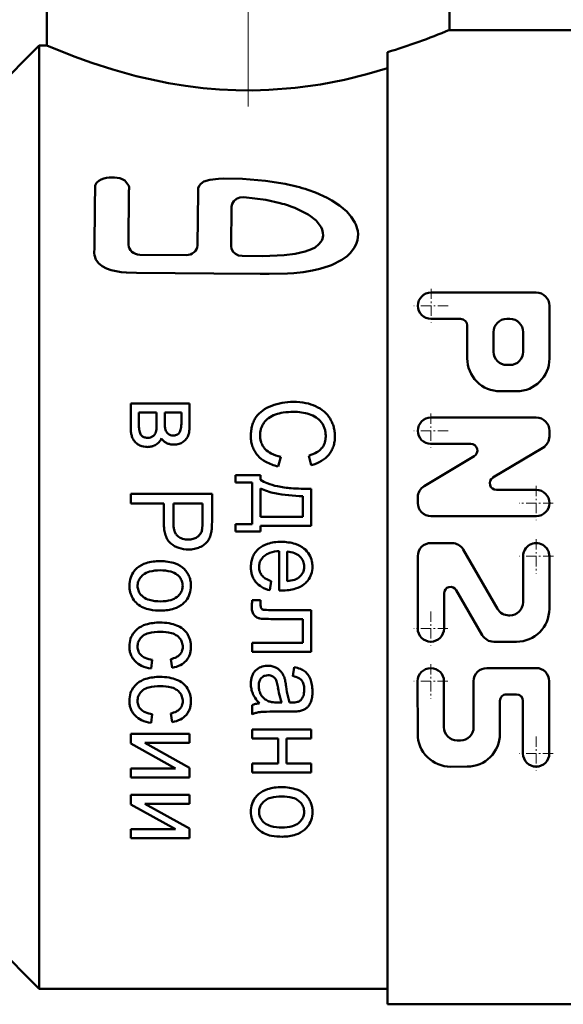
# Model space of a CAD drawing. Extents: x -1358 to 1757, y -1552 to 637.
# Tile 81 of 98: x 1088 to 1123, y -230 to -167. Entities that reach past the tile are written whole.
import ezdxf

# ---------------------------------------------------------------- set-up
doc = ezdxf.new("R2010")
doc.units = 0
doc.linetypes.add('DASHDOT', pattern=[18.5, 12, -3, 0.5, -3])

msp = doc.modelspace()

# ---------------------------------------------------------------- linework, layer by layer
at = {"color": 7, "linetype": 'DASHDOT', "lineweight": 18}
msp.add_line((1102.804, -141.874), (1102.804, -174.072), dxfattribs=at)
at = {"color": 7, "lineweight": 50}
for p, q in [((1115.804, -167.43), (1115.804, -156.68)), ((1089.804, -163.68), (1089.804, -168.43)), ((1115.804, -167.43), (1123.804, -167.43)), ((1086.304, -171.43), (1089.304, -168.43)), ((1089.304, -198.93), (1089.304, -168.43)), ((1089.304, -168.43), (1089.804, -168.43)), ((1111.804, -198.93), (1111.804, -168.859)), ((1095.101, -177.514), (1094.834, -177.158)), ((1095.098, -177.801), (1095.073, -181.323)), ((1099.562, -177.885), (1099.525, -181.361)), ((1101.728, -178.864), (1101.703, -181.4)), ((1106.675, -179.356), (1105.948, -178.99)), ((1095.795, -181.959), (1098.788, -181.987)), ((1105.83, -181.902), (1106.489, -181.755)), ((1121.417, -184.411), (1114.614, -184.411)), ((1122.268, -188.663), (1122.268, -185.261)), ((1116.528, -186.112), (1114.614, -186.112)), ((1116.953, -188.663), (1116.953, -186.537)), ((1119.717, -186.112), (1119.504, -186.112)), ((1118.654, -188.237), (1118.654, -186.962)), ((1120.567, -188.237), (1120.567, -186.962)), ((1119.717, -189.088), (1119.504, -189.088)), ((1120.142, -190.788), (1119.079, -190.788)), ((1095.212, -193.128), (1095.212, -191.585)), ((1099.02, -191.585), (1095.212, -191.585)), ((1099.02, -192.922), (1099.02, -191.585)), ((1095.743, -192.928), (1095.743, -192.165)), ((1096.887, -192.165), (1095.743, -192.165)), ((1096.887, -192.867), (1096.887, -192.165)), ((1097.417, -192.783), (1097.417, -192.165)), ((1098.485, -192.165), (1097.417, -192.165)), ((1098.485, -192.803), (1098.485, -192.165)), ((1096.884, -193.055), (1096.887, -192.867)), ((1097.417, -192.783), (1097.42, -192.968)), ((1121.411, -192.489), (1114.608, -192.489)), ((1096.876, -193.192), (1096.884, -193.055)), ((1097.42, -192.968), (1097.428, -193.096)), ((1098.367, -193.458), (1098.303, -193.536)), ((1122.261, -193.708), (1122.261, -193.34)), ((1095.474, -194.046), (1095.515, -194.092)), ((1096.162, -193.781), (1096.23, -193.792)), ((1096.23, -193.792), (1096.309, -193.798)), ((1117.183, -194.19), (1114.608, -194.19)), ((1121.848, -194.438), (1118.617, -196.376)), ((1104.904, -195.025), (1104.729, -195.65)), ((1106.715, -194.954), (1106.876, -195.569)), ((1117.402, -194.98), (1114.17, -196.918)), ((1101.983, -196.684), (1101.983, -196.207)), ((1103.592, -196.207), (1101.983, -196.207)), ((1103.062, -196.684), (1101.983, -196.684)), ((1103.062, -199.377), (1103.062, -196.684)), ((1103.592, -196.513), (1103.592, -196.207)), ((1103.592, -198.906), (1103.592, -197.067)), ((1106.869, -199.483), (1106.869, -197.099)), ((1121.411, -197.166), (1118.836, -197.166)), ((1095.212, -198.044), (1095.212, -197.419)), ((1100.468, -197.419), (1095.212, -197.419)), ((1100.468, -199.2), (1100.468, -197.419)), ((1106.335, -198.906), (1106.335, -197.583)), ((1113.758, -198.016), (1113.758, -197.648)), ((1097.349, -198.044), (1095.212, -198.044)), ((1097.349, -199.255), (1097.349, -198.044)), ((1097.969, -199.265), (1097.969, -198.044)), ((1099.848, -198.044), (1097.969, -198.044)), ((1099.848, -199.252), (1099.848, -198.044)), ((1089.304, -229.43), (1089.304, -198.93)), ((1099.844, -199.464), (1099.848, -199.252)), ((1100.464, -199.435), (1100.468, -199.2)), ((1106.335, -198.906), (1103.592, -198.906)), ((1111.804, -230.43), (1111.804, -198.93)), ((1121.411, -198.867), (1114.608, -198.867)), ((1099.836, -199.61), (1099.844, -199.464)), ((1100.455, -199.615), (1100.464, -199.435)), ((1101.983, -199.853), (1101.983, -199.377)), ((1103.062, -199.377), (1101.983, -199.377)), ((1103.592, -199.853), (1101.983, -199.853)), ((1106.869, -199.483), (1103.592, -199.483)), ((1103.592, -199.853), (1103.592, -199.483)), ((1098.845, -200.377), (1098.927, -200.379)), ((1104.801, -203.675), (1104.801, -201.124)), ((1105.331, -203.066), (1105.331, -201.156)), ((1114.609, -200.604), (1115.965, -200.605)), ((1116.701, -201.03), (1118.912, -204.86)), ((1106.127, -201.458), (1106.148, -201.478)), ((1113.758, -201.453), (1113.754, -206.13)), ((1120.561, -201.459), (1120.559, -204.435)), ((1122.262, -201.461), (1122.259, -204.862)), ((1104.288, -203.06), (1104.205, -203.659)), ((1104.801, -203.675), (1104.815, -203.676)), ((1104.815, -203.676), (1104.852, -203.676)), ((1104.852, -203.676), (1104.891, -203.677)), ((1104.891, -203.677), (1104.922, -203.677)), ((1104.922, -203.678), (1104.946, -203.678)), ((1104.946, -203.678), (1104.965, -203.678)), ((1104.965, -203.678), (1104.973, -203.678)), ((1116.25, -203.651), (1117.929, -206.558)), ((1103.065, -204.297), (1103.052, -204.429)), ((1103.603, -204.297), (1103.065, -204.297)), ((1103.603, -204.551), (1103.603, -204.297)), ((1115.457, -203.863), (1115.455, -206.132)), ((1103.038, -204.662), (1103.037, -204.764)), ((1103.044, -204.545), (1103.038, -204.662)), ((1103.052, -204.429), (1103.044, -204.545)), ((1103.606, -204.641), (1103.603, -204.551)), ((1103.613, -204.706), (1103.606, -204.641)), ((1103.769, -204.91), (1103.775, -204.912)), ((1106.869, -204.938), (1104.359, -204.938)), ((1106.869, -207.63), (1106.869, -204.938)), ((1106.335, -205.517), (1104.438, -205.517)), ((1106.335, -207.054), (1106.335, -205.517)), ((1119.648, -205.285), (1119.708, -205.285)), ((1103.062, -207.63), (1103.062, -207.054)), ((1106.335, -207.054), (1103.062, -207.054)), ((1118.664, -206.983), (1120.131, -206.986)), ((1096.607, -208.151), (1096.524, -208.721)), ((1097.804, -208.103), (1097.901, -208.667)), ((1106.869, -207.63), (1103.062, -207.63)), ((1104.066, -208.534), (1104.037, -208.534)), ((1105.783, -208.634), (1105.697, -209.201)), ((1121.402, -208.686), (1118.213, -208.688)), ((1103.724, -209.266), (1103.653, -209.328)), ((1113.75, -209.542), (1113.753, -212.944)), ((1115.45, -209.541), (1115.453, -212.517)), ((1117.364, -209.539), (1117.366, -212.516)), ((1122.253, -209.535), (1122.257, -214.212)), ((1120.128, -210.387), (1119.49, -210.388)), ((1103.062, -211.684), (1103.062, -211.078)), ((1104.973, -210.914), (1104.736, -210.914)), ((1105.478, -210.914), (1105.501, -210.915)), ((1105.501, -210.915), (1105.541, -210.916)), ((1105.541, -210.916), (1105.571, -210.916)), ((1105.571, -210.916), (1105.593, -210.917)), ((1105.593, -210.917), (1105.61, -210.917)), ((1105.61, -210.917), (1105.623, -210.917)), ((1105.623, -210.917), (1105.633, -210.917)), ((1105.633, -210.917), (1105.64, -210.917)), ((1105.64, -210.917), (1105.645, -210.917)), ((1105.645, -210.917), (1105.646, -210.917)), ((1106.202, -210.753), (1106.16, -210.79)), ((1119.066, -210.814), (1119.067, -212.935)), ((1120.554, -210.812), (1120.557, -214.214)), ((1096.607, -211.665), (1096.524, -212.235)), ((1097.804, -211.617), (1097.901, -212.181)), ((1105.517, -211.5), (1104.657, -211.5)), ((1095.212, -213.572), (1095.212, -212.947)), ((1099.02, -212.947), (1095.212, -212.947)), ((1099.02, -213.527), (1099.02, -212.947)), ((1103.062, -213.249), (1103.062, -212.669)), ((1106.869, -212.669), (1103.062, -212.669)), ((1104.75, -213.249), (1103.062, -213.249)), ((1104.75, -214.856), (1104.75, -213.249)), ((1106.869, -213.249), (1105.284, -213.249)), ((1105.284, -214.856), (1105.284, -213.249)), ((1106.869, -213.249), (1106.869, -212.669)), ((1095.212, -213.572), (1098.098, -215.179)), ((1099.02, -213.527), (1096.116, -213.527)), ((1096.116, -213.527), (1099.02, -215.134)), ((1116.517, -213.367), (1116.304, -213.367)), ((1095.212, -215.759), (1095.212, -215.179)), ((1098.098, -215.179), (1095.212, -215.179)), ((1099.02, -215.759), (1099.02, -215.134)), ((1103.062, -215.436), (1103.062, -214.856)), ((1104.75, -214.856), (1103.062, -214.856)), ((1106.869, -214.856), (1105.284, -214.856)), ((1106.869, -215.436), (1106.869, -214.856)), ((1116.943, -215.063), (1115.88, -215.068)), ((1099.02, -215.759), (1095.212, -215.759)), ((1106.869, -215.436), (1103.062, -215.436)), ((1095.212, -217.508), (1095.212, -216.883)), ((1099.02, -216.883), (1095.212, -216.883)), ((1099.02, -217.463), (1099.02, -216.883)), ((1095.212, -217.508), (1098.098, -219.115)), ((1099.02, -217.463), (1096.116, -217.463)), ((1096.116, -217.463), (1099.02, -219.07)), ((1095.212, -219.695), (1095.212, -219.115)), ((1098.098, -219.115), (1095.212, -219.115)), ((1099.02, -219.695), (1099.02, -219.07)), ((1099.02, -219.695), (1095.212, -219.695)), ((1086.304, -226.43), (1089.304, -229.43)), ((1089.304, -229.43), (1111.804, -229.43)), ((1111.804, -230.43), (1123.804, -230.43))]:
    msp.add_line(p, q, dxfattribs=at)
at = {"color": 7, "linetype": 'DASHDOT', "lineweight": 18, "ltscale": 0.055273}
for p, q in [((1114.614, -184.156), (1114.614, -186.367)), ((1114.608, -192.234), (1114.608, -194.445)), ((1121.411, -196.911), (1121.411, -199.122)), ((1122.516, -198.016), (1120.305, -198.016)), ((1121.411, -200.354), (1121.411, -202.565)), ((1122.517, -201.46), (1120.306, -201.46)), ((1114.605, -205.026), (1114.605, -207.237)), ((1115.71, -206.131), (1113.499, -206.131)), ((1114.6, -208.436), (1114.6, -210.647)), ((1115.706, -209.542), (1113.495, -209.542)), ((1121.407, -213.108), (1121.407, -215.318)), ((1122.512, -214.213), (1120.301, -214.213))]:
    msp.add_line(p, q, dxfattribs=at)
at = {"color": 7, "linetype": 'DASHDOT', "lineweight": 18, "ltscale": 0.05527}
for p, q in [((1115.72, -185.261), (1113.509, -185.261)), ((1115.713, -193.34), (1113.503, -193.34))]:
    msp.add_line(p, q, dxfattribs=at)
at = {"color": 7, "lineweight": 50}
for points in [[(1089.804, -168.43), (1091.558, -169.135), (1092.711, -169.551), (1094.061, -169.987), (1095.566, -170.406), (1097.658, -170.863), (1098.76, -171.044), (1099.891, -171.186), (1100.941, -171.276), (1102.003, -171.327), (1103.069, -171.338), (1104.135, -171.307), (1105.829, -171.174), (1107.478, -170.946), (1109.017, -170.648), (1110.47, -170.294), (1111.804, -169.908)], [(1094.834, -177.158), (1094.658, -177.069), (1094.502, -177.021), (1094.174, -176.969)], [(1093.158, -177.172), (1093.01, -177.309), (1092.922, -177.486), (1092.912, -177.574)], [(1093.479, -177.031), (1093.307, -177.092), (1093.158, -177.172)], [(1105.183, -177.385), (1103.929, -177.187), (1102.429, -177.064), (1101.21, -177.038), (1100.894, -177.047), (1100.315, -177.115), (1099.945, -177.236), (1099.745, -177.373), (1099.638, -177.509), (1099.579, -177.667), (1099.562, -177.885)], [(1102.522, -178.238), (1102.267, -178.258), (1102.038, -178.352), (1101.869, -178.496), (1101.763, -178.676), (1101.728, -178.864)], [(1104.867, -178.621), (1103.942, -178.416), (1102.522, -178.238)], [(1107.915, -178.285), (1107.144, -177.94), (1106.663, -177.768)], [(1109.178, -179.174), (1108.709, -178.771), (1108.2, -178.444), (1107.915, -178.285)], [(1107.195, -179.753), (1106.733, -179.393), (1106.675, -179.356)], [(1109.697, -179.872), (1109.461, -179.501), (1109.178, -179.174)], [(1107.51, -180.175), (1107.27, -179.832), (1107.195, -179.753)], [(1107.638, -180.724), (1107.631, -180.55), (1107.575, -180.33), (1107.51, -180.175)], [(1101.703, -181.4), (1101.734, -181.59), (1101.831, -181.764), (1101.988, -181.908), (1102.187, -182.002), (1102.414, -182.039)], [(1107.128, -181.483), (1107.375, -181.287), (1107.505, -181.131)], [(1109.395, -181.862), (1109.676, -181.486), (1109.808, -181.213)], [(1092.871, -181.523), (1092.862, -181.861), (1092.878, -181.999)], [(1092.878, -181.999), (1092.964, -182.27), (1093.139, -182.512), (1093.367, -182.697), (1093.652, -182.847), (1093.959, -182.955), (1094.607, -183.081), (1094.937, -183.115), (1095.593, -183.126)], [(1102.414, -182.039), (1103.754, -182.047), (1105.138, -181.989), (1105.83, -181.902)], [(1106.489, -181.755), (1106.89, -181.611), (1107.128, -181.483)], [(1108.182, -182.637), (1108.85, -182.298), (1109.192, -182.057), (1109.395, -181.862)], [(1106.961, -182.987), (1107.437, -182.88), (1108.055, -182.689), (1108.182, -182.637)], [(1095.593, -183.126), (1100.588, -183.179), (1103.587, -183.194), (1104.155, -183.19)], [(1104.155, -183.19), (1105.346, -183.172), (1105.755, -183.147)], [(1105.755, -183.147), (1106.348, -183.086), (1106.961, -182.987)]]:
    msp.add_lwpolyline(points, dxfattribs=at)
for centre, radius, start, end in [((1099.506, -128.165), 42.512, 286.81523, 292.54241), ((1093.984, -178.796), 1.836, 84.05544, 105.96292), ((2170.412, -190.734), 1077.58, 179.300211, 179.510198), ((1094.449, -177.651), 0.667, 346.93515, 11.85388), ((1102.898, -189.312), 12.143, 71.93693, 79.1561), ((1102.766, -186.581), 8.232, 67.25433, 75.21312), ((1107.97, -180.76), 1.941, 10.04739, 27.20726), ((1106.702, -180.645), 0.939, 328.83825, 355.17572), ((1108.224, -180.668), 1.675, 341.01873, 8.47137), ((1114.614, -185.261), 0.85, 90, 270), ((1121.417, -185.261), 0.85, 0, 90), ((1116.528, -186.537), 0.425, 0, 90), ((1119.504, -186.962), 0.85, 90, 179.99999), ((1119.717, -186.962), 0.85, 0, 90), ((1119.504, -188.237), 0.85, 179.99999, 270), ((1119.717, -188.237), 0.85, 270, 360), ((1119.079, -188.663), 2.126, 179.99999, 270), ((1120.142, -188.663), 2.126, 270, 360), ((1105.632, -195.176), 3.692, 100.03708, 110.81963), ((1105.729, -195.719), 4.243, 89.99793, 100.04197), ((1105.729, -195.634), 4.158, 78.87332, 90.00189), ((1105.993, -194.293), 2.791, 65.26843, 78.88289), ((1104.792, -193.521), 1.82, 125.94094, 144.06515), ((1105.233, -194.128), 2.57, 110.79895, 125.96167), ((1105.484, -194.923), 2.784, 98.52182, 109.33105), ((1105.733, -196.58), 4.46, 89.99918, 98.52678), ((1105.733, -195.658), 3.539, 81.65052, 90.0012), ((1105.749, -195.548), 3.427, 73.16084, 81.65253), ((1106.247, -193.907), 1.712, 56.66306, 73.18738), ((1106.19, -193.867), 2.323, 49.2253, 65.28288), ((1106.458, -193.557), 1.913, 31.43602, 49.23165), ((1095.383, -192.803), 3.103, 355.72629, 359.99966), ((1104.876, -193.51), 1.887, 154.71567, 164.41916), ((1104.593, -193.376), 1.574, 144.10395, 154.70911), ((1105.121, -193.714), 1.571, 146.2517, 154.30075), ((1104.836, -193.525), 1.229, 126.07507, 146.1929), ((1105.137, -193.937), 1.74, 109.30365, 126.10119), ((1106.399, -193.676), 1.435, 38.52795, 56.66535), ((1106.538, -193.564), 1.257, 27.97924, 38.47852), ((1106.206, -193.709), 2.207, 23.54533, 31.39132), ((1106.299, -193.668), 2.106, 15.49769, 23.54219), ((1114.608, -193.34), 0.85, 90, 270), ((1121.411, -193.34), 0.85, 0, 90), ((1097.653, -193.128), 2.441, 180.00084, 187.03061), ((1096.747, -193.24), 1.528, 187.0351, 195.91853), ((1098.959, -192.928), 3.216, 180.0006, 184.37948), ((1097.313, -193.054), 1.565, 184.38126, 190.65811), ((1096.79, -193.152), 1.033, 190.66605, 200.10212), ((1096.223, -193.36), 0.429, 200.12492, 214.76013), ((1096.416, -193.31), 0.442, 324.50965, 346.34619), ((1095.983, -193.206), 0.887, 346.41798, 352.07513), ((1094.71, -193.029), 2.172, 352.07695, 355.69242), ((1099.046, -192.959), 1.624, 184.83257, 189.32591), ((1097.958, -193.137), 0.521, 189.33062, 197.25966), ((1097.896, -193.156), 0.456, 197.30458, 215.06886), ((1098.039, -193.056), 0.631, 215.08196, 230.10499), ((1097.926, -193.19), 0.456, 230.16646, 250.78916), ((1098.053, -193.263), 0.37, 287.65505, 312.45204), ((1097.946, -193.198), 0.495, 328.29137, 341.11602), ((1097.378, -193.004), 1.096, 341.13123, 349.76225), ((1096.885, -192.915), 1.597, 349.76795, 355.72467), ((1098.086, -193.334), 0.901, 339.14125, 347.25096), ((1097.14, -193.12), 1.872, 347.256, 352.88751), ((1096.419, -193.03), 2.598, 352.88875, 356.95421), ((1094.389, -192.922), 4.631, 356.95476, 359.99972), ((1106.026, -193.695), 3.054, 172.87602, 179.9982), ((1105.149, -193.585), 2.17, 164.4251, 172.87202), ((1105.021, -193.643), 1.454, 171.54889, 179.9973), ((1104.94, -193.631), 1.372, 162.85193, 171.54326), ((1104.966, -193.64), 1.399, 154.30153, 162.84873), ((1106.48, -193.594), 1.322, 17.71285, 27.9753), ((1106.37, -193.629), 1.437, 8.27528, 17.70643), ((1105.939, -193.692), 1.873, 0.00137, 8.26943), ((1106.276, -193.674), 2.129, 7.55183, 15.49305), ((1106.048, -193.704), 2.359, 0.00193, 7.54837), ((1096.464, -193.32), 1.233, 195.92686, 206.88955), ((1096.168, -193.47), 0.902, 206.90067, 219.68808), ((1096.122, -193.507), 0.842, 223.98619, 248.49043), ((1096.182, -193.387), 0.38, 214.87344, 238.8018), ((1096.273, -193.236), 0.556, 238.81049, 258.44653), ((1096.309, -193.215), 0.583, 270.0027, 287.38276), ((1096.297, -193.175), 0.625, 287.38919, 304.22742), ((1096.363, -193.272), 0.508, 304.22249, 324.47067), ((1096.346, -193.442), 0.944, 302.95121, 320.05249), ((1096.508, -193.577), 0.733, 320.06744, 339.58849), ((1098, -193.292), 0.97, 213.91755, 228.09222), ((1097.902, -193.4), 0.825, 228.108, 243.42622), ((1097.927, -193.352), 0.878, 243.4274, 257.95913), ((1097.948, -193.128), 0.521, 250.79257, 270.00396), ((1097.948, -192.933), 0.717, 270.00281, 287.67795), ((1098.084, -193.345), 0.883, 286.39928, 305.18694), ((1097.982, -193.201), 1.06, 305.21844, 320.83847), ((1098.194, -193.374), 0.786, 320.84813, 339.08996), ((1105.205, -193.695), 2.233, 180.00282, 189.3835), ((1104.778, -193.765), 1.8, 189.39178, 199.83127), ((1105.078, -193.643), 1.511, 180.00233, 189.86283), ((1104.805, -193.69), 1.234, 189.86929, 200.77187), ((1104.772, -193.703), 1.198, 200.778, 212.03407), ((1106.702, -193.777), 1.101, 330.88781, 341.56802), ((1106.612, -193.747), 1.195, 341.57532, 351.40286), ((1106.245, -193.691), 1.567, 351.40954, 359.99845), ((1106.594, -193.779), 1.808, 341.37397, 351.23879), ((1106.105, -193.704), 2.302, 351.24812, 359.99837), ((1121.411, -193.708), 0.85, 300.96376, 360), ((1096.366, -192.891), 1.505, 248.42611, 266.61384), ((1096.277, -193.167), 1.227, 270.00194, 285.28106), ((1096.357, -193.458), 0.925, 285.2767, 302.93833), ((1098.009, -192.967), 1.272, 257.95451, 270.00099), ((1098.009, -193.089), 1.15, 270.00215, 286.40041), ((1104.707, -193.79), 1.724, 199.84112, 210.75979), ((1104.776, -193.749), 1.806, 210.76649, 221.40672), ((1104.857, -193.65), 1.298, 212.03597, 222.81673), ((1104.867, -193.639), 1.313, 222.87119, 243.84225), ((1105.371, -192.615), 2.455, 243.79882, 259.03062), ((1106.051, -192.631), 2.416, 285.95966, 299.68772), ((1106.693, -193.757), 1.119, 299.65966, 319.96195), ((1106.738, -193.796), 1.06, 320.03044, 330.88153), ((1106.714, -193.822), 1.68, 320.25199, 330.81238), ((1106.703, -193.816), 1.692, 330.81548, 341.36587), ((1117.183, -194.615), 0.425, 300.96376, 90), ((1104.826, -193.702), 1.874, 221.45927, 241.65204), ((1105.429, -192.589), 3.14, 241.61551, 257.11123), ((1106.227, -193.079), 2.574, 284.60441, 300.76466), ((1106.626, -193.747), 1.795, 300.73643, 320.20569), ((1104.803, -194.682), 2.195, 236.53485, 249.34768), ((1118.836, -196.741), 0.425, 120.96376, 270), ((1105.157, -193.978), 3.463, 243.13832, 259.38374), ((1105.637, -192.472), 4.558, 249.33331, 258.19494), ((1106.096, -190.28), 6.797, 258.19091, 265.60429), ((1106.707, -182.331), 14.77, 265.60223, 270.62769), ((1114.608, -197.648), 0.85, 120.96376, 179.99999), ((1121.411, -198.016), 0.85, 270, 90), ((1106.756, -185.471), 12.119, 259.36392, 268.00971), ((1114.608, -198.016), 0.85, 179.99999, 270), ((1101.001, -199.255), 3.652, 180.00219, 187.80293), ((1100.466, -199.265), 2.497, 180.00083, 186.91004), ((1099.295, -199.488), 1.93, 187.81241, 198.53982), ((1099.338, -199.401), 1.361, 186.91521, 196.27213), ((1098.998, -199.5), 1.007, 196.28758, 208.82637), ((1099.16, -199.636), 0.671, 321.78771, 342.83157), ((1099.21, -199.66), 0.617, 343.54805, 351.15389), ((1097.886, -199.454), 1.956, 351.15798, 355.42995), ((1098.795, -199.59), 1.655, 348.55969, 352.93058), ((1097.109, -199.381), 3.355, 352.93137, 356.00242), ((1098.816, -199.648), 1.425, 198.56407, 212.94104), ((1098.42, -199.904), 0.953, 212.97917, 230.50169), ((1098.67, -199.68), 0.632, 208.8558, 224.63565), ((1098.761, -199.59), 0.761, 224.69347, 248.1034), ((1098.906, -199.231), 1.147, 248.06145, 266.97911), ((1098.927, -199.141), 1.238, 269.99802, 284.83755), ((1099.018, -199.486), 0.881, 284.82795, 302.47793), ((1099.067, -199.563), 0.79, 302.48056, 321.75849), ((1099.328, -199.85), 1.066, 306.68824, 322.35381), ((1099.279, -199.813), 1.127, 322.37575, 337.11967), ((1098.826, -199.623), 1.619, 337.1447, 349.47374), ((1104.932, -203.536), 3.011, 89.98847, 106.92706), ((1104.934, -203.711), 3.186, 73.42141, 90.01084), ((1098.825, -199.412), 1.591, 230.52626, 251.39587), ((1098.947, -199.051), 1.972, 251.35927, 270.01534), ((1098.948, -199.072), 1.952, 269.99914, 281.2957), ((1099.012, -199.392), 1.624, 281.2927, 293.69588), ((1099.049, -199.475), 1.534, 293.69511, 306.69271), ((1104.456, -202.096), 1.488, 130.49277, 143.25293), ((1104.514, -202.166), 1.579, 106.86815, 130.42991), ((1104.916, -203.373), 2.252, 92.92756, 108.3431), ((1105.24, -202.734), 1.58, 69.30783, 86.67945), ((1105.378, -202.223), 1.633, 50.13787, 73.46494), ((1105.445, -202.141), 1.527, 31.34166, 50.10629), ((1114.609, -201.454), 0.85, 89.95174, 179.95174), ((1115.965, -201.455), 0.85, 30, 89.95174), ((1121.411, -201.46), 0.85, 359.95174, 179.95174), ((1097.115, -204.943), 3.175, 89.98899, 106.67296), ((1097.117, -204.852), 3.084, 71.39216, 90.01525), ((1104.939, -202.155), 1.963, 169.17573, 179.99414), ((1104.441, -202.06), 1.456, 156.61027, 169.15991), ((1104.365, -202.028), 1.374, 143.26211, 156.59296), ((1104.367, -202.133), 0.859, 149.05317, 169.15494), ((1104.502, -202.214), 1.017, 130.64218, 149.02004), ((1104.549, -202.27), 1.089, 108.28987, 130.60882), ((1105.436, -202.215), 1.025, 47.62679, 69.34255), ((1105.525, -202.126), 0.899, 23.05018, 46.07872), ((1105.514, -202.13), 0.911, 0.02708, 23.01044), ((1105.568, -202.066), 1.382, 11.50628, 31.33089), ((1105.404, -202.098), 1.55, 5.51646, 11.46754), ((1096.497, -203.261), 1.353, 141.34563, 161.75384), ((1096.592, -203.335), 1.473, 135.97134, 141.4009), ((1096.704, -203.444), 1.63, 130.81747, 135.97172), ((1096.645, -203.379), 1.542, 106.60973, 130.73113), ((1096.691, -203.504), 1.086, 104.59555, 128.14663), ((1097.116, -205.125), 2.761, 89.99978, 104.648), ((1097.116, -205.12), 2.756, 75.32873, 89.99998), ((1097.542, -203.495), 1.077, 51.71612, 75.38196), ((1097.639, -203.307), 1.453, 44.07666, 71.45928), ((1097.535, -203.397), 1.591, 32.96849, 43.81005), ((1104.98, -202.155), 2.005, 180.00245, 188.45464), ((1104.476, -202.23), 1.495, 188.46078, 198.24514), ((1104.566, -202.158), 1.06, 174.76708, 179.99936), ((1104.518, -202.158), 1.011, 180.00342, 188.9634), ((1104.446, -202.147), 0.939, 169.20898, 174.76573), ((1104.329, -202.188), 0.821, 188.97187, 198.9129), ((1104.294, -202.2), 0.784, 198.91936, 209.34794), ((1105.629, -202.16), 0.792, 324.49969, 344.96486), ((1105.576, -202.147), 0.847, 345.02647, 352.80005), ((1105.435, -202.129), 0.99, 352.80331, 359.99836), ((1105.395, -202.122), 1.56, 341.37452, 359.97428), ((1105.149, -202.123), 1.806, 0.00085, 5.51464), ((1096.836, -203.372), 1.71, 161.78829, 179.98645), ((1096.476, -203.346), 0.817, 146.10882, 166.55818), ((1096.672, -203.479), 1.054, 128.18622, 146.08372), ((1097.478, -203.575), 1.179, 45.63786, 51.6382), ((1097.617, -203.432), 0.98, 39.04376, 45.63902), ((1097.718, -203.351), 0.85, 19.24163, 39.08027), ((1097.655, -203.372), 0.917, 0.02809, 19.18604), ((1097.671, -203.309), 1.429, 21.48765, 32.96262), ((1097.646, -203.318), 1.455, 10.24347, 21.47375), ((1097.347, -203.372), 1.759, 0.00264, 10.23097), ((1104.346, -202.272), 1.358, 198.25183, 209.02167), ((1104.274, -202.312), 1.276, 209.02636, 220.11072), ((1104.314, -202.188), 0.807, 209.35059, 219.60321), ((1104.342, -202.164), 0.844, 219.6635, 239.05429), ((1104.85, -201.318), 1.83, 239.03246, 252.11084), ((1105.156, -200.885), 2.189, 274.59529, 286.8932), ((1105.548, -202.174), 0.841, 286.87737, 306.82479), ((1105.443, -202.027), 1.021, 306.5626, 324.47666), ((1105.509, -202.105), 1.467, 315.34981, 321.1724), ((1105.627, -202.199), 1.316, 321.11869, 341.33072), ((1096.781, -203.372), 1.655, 180.00193, 187.70908), ((1096.646, -203.39), 1.518, 187.71318, 195.75491), ((1096.65, -203.372), 0.993, 173.52735, 179.99934), ((1096.555, -203.371), 0.899, 180.03565, 199.27091), ((1096.529, -203.358), 0.871, 166.61804, 173.52504), ((1096.505, -203.388), 0.846, 199.33295, 219.10372), ((1097.759, -203.394), 0.811, 326.10877, 346.63334), ((1097.714, -203.384), 0.857, 346.69374, 353.54468), ((1097.604, -203.372), 0.967, 353.54805, 359.99888), ((1097.446, -203.371), 1.659, 341.53397, 359.97509), ((1104.371, -202.229), 1.403, 220.15796, 240.00142), ((1104.681, -201.694), 2.022, 239.9712, 256.3977), ((1104.973, -200.544), 3.134, 269.98925, 286.53865), ((1105.412, -202.017), 1.598, 286.4809, 309.82537), ((1105.364, -201.962), 1.671, 309.90456, 315.35044), ((1115.882, -203.863), 0.425, 30, 179.9574), ((1096.643, -203.39), 1.515, 195.7578, 203.83286), ((1096.739, -203.348), 1.62, 203.83405, 211.63055), ((1096.605, -203.429), 1.464, 211.67799, 228.65359), ((1096.611, -203.303), 0.981, 219.06747, 225.81256), ((1096.759, -203.15), 1.194, 225.81125, 231.91371), ((1096.69, -203.236), 1.084, 231.9909, 255.65317), ((1097.137, -201.497), 2.879, 255.59972, 269.99977), ((1097.137, -201.784), 2.593, 270.00098, 285.05383), ((1097.526, -203.226), 1.099, 285.00451, 308.30482), ((1097.543, -203.248), 1.071, 308.34318, 326.08548), ((1097.61, -203.374), 1.512, 316.01242, 321.28549), ((1097.722, -203.462), 1.37, 321.23058, 341.49001), ((1096.691, -203.331), 1.595, 228.66405, 244.84772), ((1096.736, -203.236), 1.7, 244.84786, 260.29291), ((1097.17, -200.706), 4.266, 260.28134, 270.0022), ((1097.17, -202.126), 2.847, 269.98736, 287.46267), ((1097.549, -203.323), 1.591, 287.40456, 310.94336), ((1097.485, -203.254), 1.685, 311.0263, 316.01283), ((1104.244, -204.764), 1.207, 180.00211, 187.74778), ((1103.813, -204.822), 0.772, 187.75487, 197.43474), ((1104.095, -204.629), 0.488, 189.09468, 196.69833), ((1103.837, -204.706), 0.218, 196.71329, 208.07769), ((1103.823, -204.713), 0.203, 208.18037, 231.00163), ((1103.835, -204.697), 0.223, 231.04435, 252.67094), ((1103.884, -204.534), 0.393, 253.97868, 267.48469), ((1104.359, -193.739), 11.198, 267.47636, 270.00003), ((1119.648, -204.435), 0.85, 210, 269.99207), ((1119.708, -204.435), 0.85, 269.95174, 359.95174), ((1120.133, -204.86), 2.126, 269.95174, 359.95174), ((1103.685, -204.862), 0.639, 197.44797, 209.11165), ((1103.567, -204.928), 0.503, 209.12395, 222.23289), ((1103.735, -204.775), 0.731, 222.26947, 240.1153), ((1103.672, -204.884), 0.604, 240.13361, 259.67423), ((1103.846, -203.933), 1.571, 259.65276, 267.4725), ((1104.438, -190.518), 15, 267.47121, 270.00002), ((1096.53, -207.263), 1.411, 135.44447, 141.35608), ((1096.65, -207.381), 1.58, 129.86718, 135.44499), ((1096.63, -207.361), 1.551, 106.17014, 129.78648), ((1097.101, -208.974), 3.232, 89.98983, 106.23009), ((1097.102, -209.357), 3.615, 80.34914, 90.00122), ((1097.314, -208.111), 2.351, 68.36536, 80.35585), ((1097.593, -207.409), 1.595, 51.19582, 68.38889), ((1097.805, -207.146), 1.257, 31.72046, 51.19884), ((1114.605, -206.131), 0.85, 179.95174, 359.95174), ((1096.767, -207.298), 1.64, 161.78698, 179.97645), ((1096.438, -207.191), 1.295, 141.30152, 161.74232), ((1096.432, -207.258), 0.772, 145.36892, 165.67617), ((1096.58, -207.361), 0.953, 127.16989, 145.34357), ((1096.615, -207.408), 1.011, 103.25637, 127.13229), ((1097.119, -209.533), 3.195, 89.99435, 103.31837), ((1097.12, -209.353), 3.015, 76.11003, 90.00552), ((1097.601, -207.412), 1.015, 52.01897, 76.17108), ((1097.559, -207.463), 1.081, 45.72632, 51.93862), ((1097.674, -207.346), 0.917, 38.96807, 45.7274), ((1097.753, -207.282), 0.815, 18.8337, 39.00559), ((1097.501, -207.331), 1.613, 23.88854, 31.65277), ((1097.605, -207.285), 1.5, 15.81979, 23.88736), ((1097.608, -207.284), 1.497, 7.7547, 15.81762), ((1118.665, -206.133), 0.85, 210, 269.8928), ((1096.688, -207.298), 1.561, 180.00484, 190.18198), ((1096.642, -207.291), 0.985, 173.15491, 179.99879), ((1096.575, -207.291), 0.918, 180.00508, 190.5379), ((1096.496, -207.274), 0.838, 165.73544, 173.15173), ((1096.404, -207.323), 0.744, 190.55092, 202.24434), ((1097.626, -207.324), 0.949, 0.03108, 18.77092), ((1097.901, -207.347), 0.672, 338.60714, 349.77089), ((1097.771, -207.323), 0.804, 349.78017, 359.99752), ((1097.306, -207.301), 1.8, 351.19717, 359.99694), ((1097.484, -207.301), 1.622, 0.0011, 7.7522), ((1096.407, -207.348), 1.276, 190.19226, 201.44082), ((1096.379, -207.358), 1.247, 201.44959, 213.00198), ((1096.487, -207.288), 1.375, 213.00583, 223.97024), ((1096.388, -207.329), 0.727, 202.2529, 214.25358), ((1096.459, -207.281), 0.813, 214.25434, 225.56305), ((1096.453, -207.286), 0.806, 225.62525, 248.06635), ((1096.835, -206.342), 1.823, 248.00983, 262.8126), ((1097.495, -206.625), 1.51, 281.84296, 296.25409), ((1097.82, -207.285), 0.774, 296.23378, 316.48993), ((1097.842, -207.307), 0.743, 316.55462, 327.24735), ((1097.909, -207.35), 0.664, 327.24819, 338.59989), ((1097.914, -207.434), 1.173, 318.45611, 329.82745), ((1097.87, -207.409), 1.225, 329.83169, 340.99377), ((1097.76, -207.371), 1.341, 341.00038, 351.19076), ((1096.507, -207.267), 1.404, 224.02515, 245.09898), ((1096.829, -206.578), 2.165, 245.05949, 261.9214), ((1097.583, -206.82), 1.874, 279.78461, 296.9756), ((1097.881, -207.403), 1.219, 296.93526, 318.39972), ((1103.986, -209.551), 1.003, 111.76972, 134.55829), ((1104.06, -209.734), 1.2, 91.09881, 111.81435), ((1104.066, -209.781), 1.247, 77.39716, 90.00079), ((1104.106, -209.601), 1.063, 63.71883, 77.39987), ((1104.068, -209.678), 1.149, 51.11717, 63.71236), ((1104.202, -209.511), 0.934, 37.08802, 51.11622), ((1105.366, -210.821), 2.226, 68.76148, 79.20282), ((1105.73, -209.884), 1.222, 54.62471, 68.77074), ((1114.6, -209.542), 0.85, 0.04826, 180.04826), ((1118.214, -209.539), 0.85, 90.04826, 180.04826), ((1121.403, -209.536), 0.85, 0.04826, 90.04826), ((1096.63, -210.875), 1.551, 106.17011, 129.78649), ((1097.101, -212.488), 3.232, 89.98983, 106.23009), ((1097.102, -212.871), 3.615, 80.34914, 90.00122), ((1097.314, -211.625), 2.351, 68.36536, 80.35585), ((1097.593, -210.923), 1.595, 51.19582, 68.3889), ((1104.808, -209.703), 1.832, 171.25708, 179.99848), ((1104.195, -209.609), 1.212, 160.50705, 171.251), ((1104.031, -209.551), 1.038, 147.98573, 160.49503), ((1103.918, -209.481), 0.905, 134.61807, 147.97315), ((1104.114, -209.742), 0.622, 149.1461, 161.45812), ((1104.015, -209.683), 0.507, 135.54034, 149.12844), ((1104.051, -209.705), 0.548, 107.52278, 126.73971), ((1104.083, -209.807), 0.655, 89.99801, 107.51899), ((1104.083, -209.793), 0.641, 75.30672, 89.99687), ((1104.099, -209.732), 0.577, 59.78345, 75.30538), ((1104.131, -209.677), 0.514, 42.58345, 59.78519), ((1104.104, -209.702), 0.551, 25.87469, 42.56105), ((1103.87, -209.815), 0.811, 14.32934, 25.83925), ((1103.916, -209.727), 1.293, 26.90567, 37.06296), ((1103.801, -209.785), 1.421, 17.18894, 26.89989), ((1103.464, -209.864), 1.767, 10.64355, 16.39814), ((1105.329, -210.796), 1.637, 62.98348, 77.0329), ((1105.805, -209.864), 0.591, 39.42453, 63.0208), ((1105.884, -209.667), 0.955, 36.89905, 54.63288), ((1105.566, -209.905), 1.352, 21.9057, 36.86349), ((1105.301, -210.01), 1.637, 15.58823, 21.87296), ((1096.438, -210.705), 1.295, 141.30153, 161.74238), ((1096.53, -210.777), 1.411, 135.44447, 141.35608), ((1096.65, -210.896), 1.58, 129.86718, 135.44499), ((1096.615, -210.922), 1.011, 103.25676, 127.13188), ((1097.119, -213.047), 3.195, 89.99435, 103.31837), ((1097.12, -212.867), 3.015, 76.11003, 90.00552), ((1097.601, -210.926), 1.015, 52.01891, 76.1709), ((1097.805, -210.66), 1.257, 31.72036, 51.19893), ((1097.501, -210.845), 1.613, 23.88851, 31.65281), ((1104.775, -209.703), 1.799, 180.00035, 185.42188), ((1104.613, -209.718), 1.637, 185.42308, 191.10494), ((1104.57, -209.727), 1.593, 191.10646, 196.95056), ((1104.65, -209.842), 1.169, 171.77034, 179.99875), ((1104.781, -209.842), 1.3, 180.00088, 187.34522), ((1104.586, -209.867), 1.103, 187.34854, 195.31492), ((1104.232, -209.781), 0.746, 161.47183, 171.76496), ((1100.81, -210.596), 3.969, 9.11376, 14.31751), ((1111.397, -208.907), 6.752, 189.03698, 194.43941), ((1098.55, -210.787), 6.767, 7.70004, 10.6412), ((1114.034, -208.715), 8.855, 187.56429, 192.13312), ((1105.859, -209.819), 0.521, 25.74371, 39.33098), ((1105.598, -209.944), 0.81, 14.81105, 25.72752), ((1105.357, -210.008), 1.059, 6.40567, 14.80006), ((1104.883, -210.093), 1.538, 351.89805, 359.99883), ((1104.599, -210.093), 1.822, 0.00059, 6.40158), ((1104.996, -210.096), 1.955, 9.82903, 15.58613), ((1104.786, -210.132), 2.167, 4.63507, 9.82733), ((1104.233, -210.177), 2.722, 0.0009, 4.63435), ((1096.765, -210.812), 1.639, 161.77692, 179.98651), ((1096.642, -210.805), 0.985, 173.15514, 179.99875), ((1096.496, -210.788), 0.838, 165.73539, 173.15178), ((1096.432, -210.772), 0.772, 145.36806, 165.67703), ((1096.581, -210.876), 0.954, 127.17713, 145.33619), ((1097.558, -210.978), 1.082, 45.72849, 51.93659), ((1097.673, -210.86), 0.918, 38.9703, 45.7253), ((1097.753, -210.796), 0.815, 18.83298, 39.00625), ((1097.627, -210.838), 0.948, 0.0247, 18.77734), ((1097.605, -210.799), 1.5, 15.82074, 23.88679), ((1097.608, -210.798), 1.497, 7.75463, 15.81764), ((1097.484, -210.815), 1.622, 0.00101, 7.75226), ((1104.544, -209.735), 1.566, 196.95199, 202.84102), ((1104.522, -209.744), 1.542, 202.85957, 214.77351), ((1105.636, -208.97), 2.898, 214.76862, 223.42807), ((1104.54, -209.879), 1.056, 195.31926, 203.65444), ((1104.529, -209.884), 1.044, 203.65702, 212.02634), ((1104.485, -209.911), 0.992, 212.07463, 229.38583), ((1104.482, -209.914), 0.988, 229.40079, 246.66143), ((1106.767, -210.099), 1.971, 194.44727, 204.44404), ((1107.549, -210.109), 2.222, 192.14048, 201.25884), ((1105.751, -210.309), 0.633, 315.44471, 329.26369), ((1105.613, -210.227), 0.794, 329.28355, 341.65559), ((1105.45, -210.173), 0.965, 341.6707, 351.89083), ((1105.269, -210.306), 1.679, 344.71234, 350.84165), ((1104.902, -210.247), 2.051, 350.84363, 355.86669), ((1103.923, -210.177), 3.032, 355.86807, 0.00004), ((1119.491, -210.813), 0.425, 90.04826, 180.04826), ((1120.128, -210.813), 0.425, 0.04826, 90.04826), ((1096.688, -210.812), 1.561, 180.00457, 190.1822), ((1096.407, -210.862), 1.276, 190.19068, 201.4424), ((1096.379, -210.873), 1.246, 201.44785, 213.0037), ((1096.575, -210.805), 0.918, 180.00448, 190.53902), ((1096.404, -210.837), 0.744, 190.55067, 202.24458), ((1096.388, -210.843), 0.727, 202.25618, 214.2516), ((1096.459, -210.795), 0.813, 214.2542, 225.56318), ((1097.821, -210.8), 0.773, 296.21879, 316.50463), ((1097.842, -210.821), 0.743, 316.55451, 327.24747), ((1097.909, -210.864), 0.664, 327.24985, 338.59712), ((1097.901, -210.861), 0.672, 338.60693, 349.7711), ((1097.771, -210.838), 0.804, 349.77999, 359.9977), ((1097.869, -210.922), 1.225, 329.83445, 340.99086), ((1097.76, -210.885), 1.341, 341.0002, 351.19095), ((1097.306, -210.815), 1.799, 351.1971, 359.99709), ((1103.559, -212.185), 1.213, 103.86085, 114.17365), ((1103.706, -212.781), 1.827, 95.47657, 103.86554), ((1104.445, -209.989), 0.904, 246.90194, 261.77588), ((1104.736, -207.981), 2.934, 261.76803, 269.9999), ((1105.646, -209.532), 1.385, 269.99933, 283.88024), ((1105.861, -210.397), 0.495, 283.82707, 307.23878), ((1106.04, -210.599), 0.861, 292.30366, 306.50142), ((1106.15, -210.748), 0.675, 306.49412, 324.30192), ((1105.646, -210.387), 1.295, 324.34444, 337.23697), ((1105.794, -210.45), 1.134, 337.25807, 344.70862), ((1096.487, -210.803), 1.375, 213.00436, 223.9717), ((1096.507, -210.781), 1.404, 224.02514, 245.09899), ((1096.453, -210.8), 0.806, 225.62554, 248.06564), ((1096.835, -209.857), 1.823, 248.00983, 262.8126), ((1097.495, -210.139), 1.51, 281.84342, 296.25363), ((1097.583, -210.334), 1.874, 279.78461, 296.9756), ((1097.881, -210.917), 1.219, 296.93565, 318.3996), ((1097.914, -210.948), 1.173, 318.45592, 329.82764), ((1103.768, -213.096), 1.579, 107.76751, 116.58423), ((1103.754, -213.05), 1.531, 98.82549, 107.76779), ((1103.823, -213.495), 1.981, 91.86288, 98.82832), ((1104.657, -239.134), 27.633, 89.99999, 91.86363), ((1105.517, -202.677), 8.823, 269.99998, 272.78869), ((1105.882, -210.159), 1.333, 272.78771, 279.96747), ((1105.857, -210.154), 1.342, 280.98047, 292.31057), ((1096.829, -210.092), 2.165, 245.05949, 261.9214), ((1116.303, -212.517), 0.85, 180.04826, 270.04826), ((1116.516, -212.516), 0.85, 270.04826, 0.04826), ((1115.879, -212.942), 2.126, 180.04826, 270.04826), ((1116.941, -212.937), 2.126, 270.04826, 0.04826), ((1121.407, -214.213), 0.85, 180.04826, 0.04826), ((1104.965, -219.561), 3.175, 89.98898, 106.67297), ((1104.966, -219.47), 3.084, 71.39282, 90.01549), ((1104.347, -217.88), 1.353, 141.3457, 161.75378), ((1104.441, -217.954), 1.474, 135.9715, 141.40058), ((1104.554, -218.062), 1.63, 130.81744, 135.97175), ((1104.495, -217.998), 1.542, 106.60958, 130.73131), ((1104.541, -218.122), 1.086, 104.59595, 128.14638), ((1104.965, -219.741), 2.759, 89.99246, 104.65535), ((1104.966, -219.735), 2.753, 75.32129, 90.00745), ((1105.392, -218.114), 1.077, 51.71651, 75.38164), ((1105.488, -217.925), 1.453, 44.0764, 71.45965), ((1105.384, -218.015), 1.59, 32.9682, 43.81033), ((1104.685, -217.991), 1.71, 161.78818, 179.9866), ((1104.325, -217.965), 0.817, 146.10678, 166.56004), ((1104.522, -218.097), 1.054, 128.18986, 146.0803), ((1105.327, -218.193), 1.179, 45.63781, 51.63825), ((1105.466, -218.051), 0.98, 39.04431, 45.63871), ((1105.568, -217.969), 0.85, 19.24164, 39.08024), ((1105.504, -217.991), 0.917, 0.02506, 19.18882), ((1105.52, -217.927), 1.428, 21.48585, 32.96441), ((1105.497, -217.936), 1.454, 10.23841, 21.47857), ((1105.197, -217.99), 1.758, 0.00183, 10.2318), ((1104.63, -217.99), 1.654, 180.00075, 187.70999), ((1104.495, -218.008), 1.518, 187.71215, 195.75566), ((1104.5, -217.99), 0.993, 173.52765, 179.99912), ((1104.404, -217.99), 0.898, 180.02486, 199.28103), ((1104.378, -217.976), 0.871, 166.61614, 173.52316), ((1104.354, -218.006), 0.845, 199.32932, 219.10739), ((1105.609, -218.012), 0.81, 326.10437, 346.63796), ((1105.564, -218.002), 0.857, 346.69316, 353.54529), ((1105.454, -217.99), 0.967, 353.54798, 359.99923), ((1105.298, -217.99), 1.657, 341.523, 359.98602), ((1104.492, -218.009), 1.515, 195.75734, 203.83333), ((1104.588, -217.967), 1.62, 203.8336, 211.631), ((1104.455, -218.047), 1.464, 211.67681, 228.65467), ((1104.46, -217.921), 0.981, 219.06802, 225.8123), ((1104.608, -217.769), 1.194, 225.81108, 231.91386), ((1104.54, -217.854), 1.084, 231.99131, 255.65298), ((1104.987, -216.119), 2.876, 255.59233, 270.00717), ((1104.987, -216.405), 2.59, 269.99187, 285.06258), ((1105.375, -217.844), 1.099, 285.00487, 308.30437), ((1105.393, -217.867), 1.071, 308.34113, 326.08765), ((1105.459, -217.992), 1.512, 316.01252, 321.28524), ((1105.571, -218.08), 1.37, 321.23066, 341.48995), ((1104.541, -217.949), 1.595, 228.66665, 244.84503), ((1104.585, -217.856), 1.698, 244.84108, 260.29969), ((1105.019, -215.325), 4.266, 260.28134, 270.0022), ((1105.02, -216.744), 2.847, 269.98716, 287.46212), ((1105.398, -217.942), 1.591, 287.40432, 310.94359), ((1105.335, -217.872), 1.685, 311.02641, 316.0126)]:
    msp.add_arc(centre, radius, start, end, dxfattribs=at)
for centre, major_axis, start_param, end_param in [((1095.803, -181.327), (0.73, 0), 3.135261, 4.701875), ((1098.796, -181.355), (0.729, 0), 4.701875, 6.273816)]:
    msp.add_ellipse(centre, major_axis=major_axis, ratio=0.866025, start_param=start_param, end_param=end_param, dxfattribs=at)

doc.saveas('drawing.dxf')
